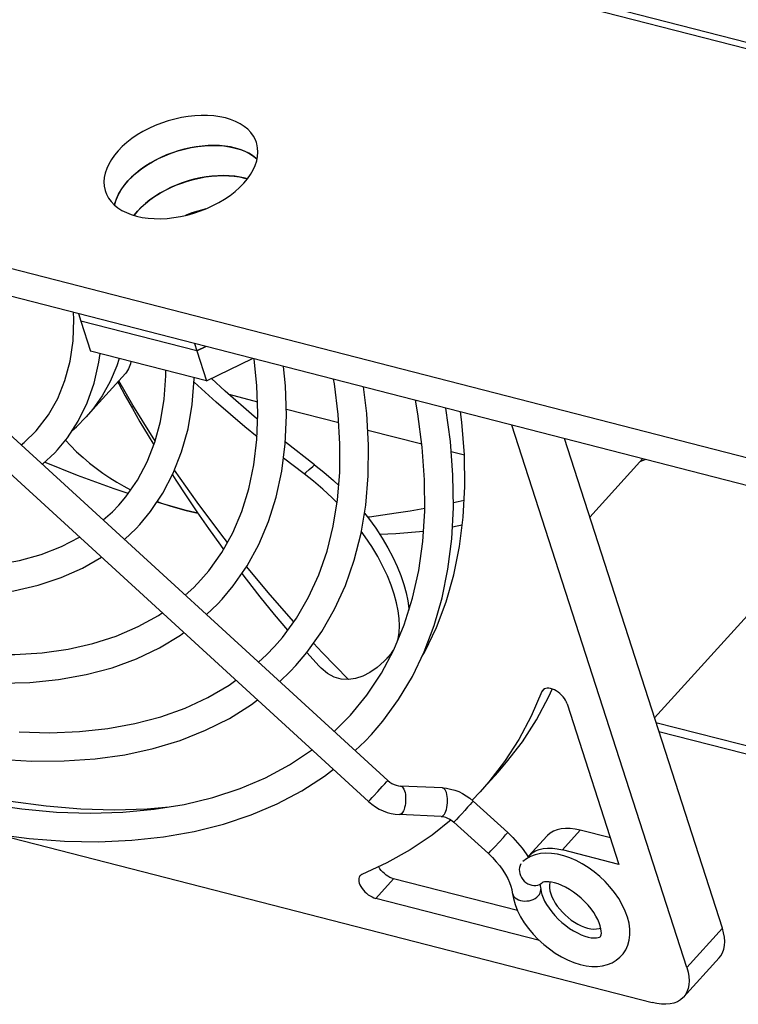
# Model space of a CAD drawing. Extents: x -4139 to -1089, y -1564 to 1941.
# Tile 23 of 160: x -2078 to -2032, y -1429 to -1367. Entities that reach past the tile are written whole.
import ezdxf

# ---------------------------------------------------------------- set-up
doc = ezdxf.new("R2010")
doc.units = 0
doc.header["$LTSCALE"] = 23.1
for name, color, linetype in [('E_FENGSHANZHAO_D120_2_10_1', 7, 'CONTINUOUS'), ('E_FENGSHANZHAO_D120_2_4_1_', 7, 'CONTINUOUS'), ('E_FENGSHANZHAO_D120_2_6_1_', 7, 'CONTINUOUS'), ('E_FENGSHANZHAO_D120_2_7_1_', 7, 'CONTINUOUS'), ('E_FENGSHANZHAO_D120_2_8_1_', 7, 'CONTINUOUS'), ('E_FENGSHANZHAO_D120_2_9_1_', 7, 'CONTINUOUS'), ('FAN_ADDA_AD1224UB-F51_4_1_', 7, 'CONTINUOUS'), ('SE5M_BASE_FAN_A_3_1_1_AM_0', 7, 'CONTINUOUS'), ('SE5M_BOTTOM_A_3_1_1_AM_0', 7, 'CONTINUOUS'), ('SE5M_GND_A_3_10_1_AM_0', 7, 'CONTINUOUS'), ('SE5M_GND_A_3_14_1_AM_0', 7, 'CONTINUOUS'), ('SE5M_GND_A_3_1_1_AM_0', 7, 'CONTINUOUS'), ('SE5M_GND_A_3_6_1_AM_0', 7, 'CONTINUOUS')]:
    doc.layers.add(name, color=color, linetype=linetype)

msp = doc.modelspace()

# ---------------------------------------------------------------- linework, layer by layer
at = {"layer": 'E_FENGSHANZHAO_D120_2_10_1', "color": 7}
msp.add_line((-2057.787, -1411.838), (-2056.767, -1410.82), dxfattribs=at)
for points in [[(-2056.767, -1410.82), (-2055.731, -1409.554), (-2054.818, -1408.178), (-2054.032, -1406.699), (-2053.378, -1405.123), (-2052.856, -1403.457), (-2052.466, -1401.706), (-2052.21, -1399.873), (-2052.087, -1397.965), (-2052.096, -1395.987), (-2052.239, -1393.943), (-2052.513, -1391.84), (-2052.675, -1390.983)], [(-2055.435, -1412.031), (-2054.726, -1411.2), (-2053.735, -1409.839), (-2052.864, -1408.378), (-2052.115, -1406.823), (-2051.491, -1405.175), (-2050.993, -1403.436), (-2050.624, -1401.612), (-2050.386, -1399.71), (-2050.28, -1397.735), (-2050.307, -1395.692), (-2050.466, -1393.586), (-2050.75, -1391.479)], [(-2056.463, -1413.05), (-2055.835, -1412.458), (-2055.435, -1412.031)], [(-2079.725, -1416.406), (-2077.471, -1416.727), (-2075.279, -1416.922), (-2073.154, -1416.99), (-2071.1, -1416.933), (-2069.125, -1416.749), (-2067.234, -1416.439), (-2065.433, -1416.004), (-2063.723, -1415.444), (-2062.113, -1414.76), (-2060.607, -1413.953), (-2059.212, -1413.026), (-2059.182, -1413.002)], [(-2079.279, -1418.3), (-2077.003, -1418.588), (-2074.784, -1418.751), (-2072.629, -1418.788), (-2070.545, -1418.7), (-2068.537, -1418.486), (-2066.611, -1418.148), (-2064.772, -1417.687), (-2063.026, -1417.104), (-2061.379, -1416.404), (-2059.834, -1415.587), (-2058.392, -1414.655), (-2057.844, -1414.226)]]:
    msp.add_lwpolyline(points, dxfattribs=at)
at = {"layer": 'E_FENGSHANZHAO_D120_2_4_1_', "color": 7}
for p, q in [((-2055.626, -1416.256), (-2095.203, -1380.041)), ((-2054.411, -1414.928), (-2091.493, -1380.995)), ((-2050.975, -1415.399), (-2053.608, -1415.285)), ((-2049.244, -1416.05), (-2049.034, -1416.226)), ((-2046.861, -1418.215), (-2049.034, -1416.226)), ((-2051.053, -1417.197), (-2053.686, -1417.083)), ((-2051.053, -1417.197), (-2050.92, -1417.212)), ((-2048.076, -1419.543), (-2050.249, -1417.554)), ((-2045.695, -1419.55), (-2045.54, -1419.792)), ((-2044.837, -1421.473), (-2044.784, -1421.785))]:
    msp.add_line(p, q, dxfattribs=at)
at = {"layer": 'E_FENGSHANZHAO_D120_2_4_1_', "color": 2}
for p, q in [((-2055.041, -1415.627), (-2054.763, -1415.322)), ((-2054.763, -1415.322), (-2054.605, -1415.147)), ((-2054.605, -1415.147), (-2054.488, -1415.017)), ((-2055.523, -1416.149), (-2055.394, -1416.01)), ((-2049.386, -1416.62), (-2049.569, -1416.821)), ((-2049.228, -1416.446), (-2049.386, -1416.62)), ((-2049.111, -1416.315), (-2049.228, -1416.446)), ((-2049.938, -1417.222), (-2050.087, -1417.384)), ((-2049.759, -1417.028), (-2049.938, -1417.222)), ((-2049.569, -1416.821), (-2049.759, -1417.028)), ((-2047.396, -1418.81), (-2047.13, -1418.517)), ((-2047.13, -1418.517), (-2046.991, -1418.363)), ((-2047.914, -1419.372), (-2047.678, -1419.117)), ((-2047.678, -1419.117), (-2047.396, -1418.81))]:
    msp.add_line(p, q, dxfattribs=at)
for points in [[(-2054.488, -1415.017), (-2054.448, -1414.972), (-2054.422, -1414.942), (-2054.411, -1414.929), (-2054.411, -1414.928)], [(-2053.608, -1415.285), (-2053.594, -1415.286), (-2053.539, -1415.305), (-2053.487, -1415.346), (-2053.439, -1415.407), (-2053.396, -1415.488), (-2053.36, -1415.586), (-2053.33, -1415.698), (-2053.308, -1415.822)], [(-2050.675, -1415.937), (-2050.697, -1415.812), (-2050.726, -1415.7), (-2050.763, -1415.602), (-2050.806, -1415.522), (-2050.854, -1415.46), (-2050.906, -1415.419), (-2050.96, -1415.4), (-2050.975, -1415.399)], [(-2055.394, -1416.01), (-2055.314, -1415.924), (-2055.041, -1415.627)], [(-2053.308, -1415.822), (-2053.295, -1415.956), (-2053.29, -1416.094), (-2053.294, -1416.236), (-2053.307, -1416.375), (-2053.328, -1416.51), (-2053.357, -1416.638), (-2053.393, -1416.753), (-2053.435, -1416.855), (-2053.482, -1416.941), (-2053.534, -1417.007)], [(-2050.901, -1417.122), (-2050.849, -1417.055), (-2050.802, -1416.97), (-2050.759, -1416.868), (-2050.723, -1416.752), (-2050.694, -1416.625), (-2050.673, -1416.49), (-2050.661, -1416.35), (-2050.657, -1416.209), (-2050.661, -1416.07), (-2050.675, -1415.937)], [(-2055.626, -1416.256), (-2055.622, -1416.252), (-2055.603, -1416.233), (-2055.57, -1416.198), (-2055.523, -1416.149)], [(-2049.034, -1416.226), (-2049.035, -1416.227), (-2049.046, -1416.241), (-2049.071, -1416.271), (-2049.111, -1416.315)], [(-2053.534, -1417.007), (-2053.588, -1417.054), (-2053.644, -1417.079), (-2053.686, -1417.083)], [(-2051.053, -1417.197), (-2051.011, -1417.193), (-2050.955, -1417.168), (-2050.901, -1417.122)], [(-2050.087, -1417.384), (-2050.193, -1417.497), (-2050.226, -1417.532), (-2050.245, -1417.551), (-2050.249, -1417.554)], [(-2046.991, -1418.363), (-2046.938, -1418.304), (-2046.898, -1418.259), (-2046.873, -1418.23), (-2046.862, -1418.216), (-2046.861, -1418.215)], [(-2048.076, -1419.543), (-2048.072, -1419.539), (-2048.053, -1419.52), (-2048.02, -1419.486), (-2047.914, -1419.372)], [(-2046.572, -1421.994), (-2046.559, -1422.06), (-2046.522, -1422.154), (-2046.464, -1422.242), (-2046.387, -1422.321), (-2046.292, -1422.39), (-2046.182, -1422.446), (-2046.06, -1422.489), (-2045.928, -1422.516), (-2045.79, -1422.529), (-2045.65, -1422.525), (-2045.51, -1422.506), (-2045.374, -1422.472), (-2045.246, -1422.423), (-2045.128, -1422.361), (-2045.024, -1422.288), (-2044.936, -1422.205)], [(-2044.936, -1422.205), (-2044.866, -1422.114), (-2044.816, -1422.017), (-2044.788, -1421.918), (-2044.781, -1421.817), (-2044.784, -1421.785)]]:
    msp.add_lwpolyline(points, dxfattribs=at)
at = {"layer": 'E_FENGSHANZHAO_D120_2_4_1_', "color": 7}
for points in [[(-2054.411, -1414.928), (-2054.287, -1415.029), (-2054.155, -1415.116), (-2054.018, -1415.185), (-2053.879, -1415.237), (-2053.741, -1415.27), (-2053.608, -1415.285)], [(-2050.975, -1415.399), (-2050.716, -1415.422), (-2050.457, -1415.47), (-2050.2, -1415.541), (-2049.948, -1415.636), (-2049.703, -1415.753), (-2049.468, -1415.892), (-2049.244, -1416.05)], [(-2055.626, -1416.256), (-2055.415, -1416.433), (-2055.191, -1416.591), (-2054.956, -1416.73), (-2054.711, -1416.847), (-2054.459, -1416.941), (-2054.203, -1417.012), (-2053.944, -1417.06), (-2053.686, -1417.083)], [(-2050.92, -1417.212), (-2050.782, -1417.245), (-2050.643, -1417.297), (-2050.506, -1417.366), (-2050.373, -1417.453), (-2050.249, -1417.554)], [(-2046.861, -1418.215), (-2046.539, -1418.527), (-2046.235, -1418.855), (-2045.953, -1419.197), (-2045.695, -1419.55)], [(-2048.076, -1419.543), (-2047.819, -1419.792), (-2047.58, -1420.052), (-2047.361, -1420.318), (-2047.167, -1420.587), (-2046.998, -1420.853), (-2046.858, -1421.112), (-2046.745, -1421.359), (-2046.661, -1421.591), (-2046.604, -1421.804), (-2046.572, -1421.994)], [(-2039.69, -1425.969), (-2039.587, -1425.846), (-2039.422, -1425.592), (-2039.294, -1425.308), (-2039.206, -1424.99), (-2039.164, -1424.649), (-2039.168, -1424.297), (-2039.217, -1423.93), (-2039.314, -1423.547), (-2039.456, -1423.156), (-2039.643, -1422.761), (-2039.87, -1422.372), (-2040.129, -1421.997), (-2040.418, -1421.639), (-2040.73, -1421.301), (-2041.063, -1420.985), (-2041.414, -1420.692), (-2041.782, -1420.425), (-2042.164, -1420.185), (-2042.553, -1419.977), (-2042.944, -1419.806), (-2043.334, -1419.672), (-2043.722, -1419.576), (-2044.101, -1419.523), (-2044.462, -1419.512), (-2044.803, -1419.543), (-2045.122, -1419.614), (-2045.415, -1419.723), (-2045.676, -1419.866), (-2045.904, -1420.039)], [(-2046.028, -1420.187), (-2046.081, -1420.294), (-2046.115, -1420.413), (-2046.129, -1420.539), (-2046.123, -1420.668), (-2046.098, -1420.798), (-2046.054, -1420.926), (-2045.991, -1421.049), (-2045.912, -1421.165), (-2045.818, -1421.27), (-2045.711, -1421.361), (-2045.595, -1421.437), (-2045.472, -1421.494), (-2045.346, -1421.533), (-2045.218, -1421.552), (-2045.092, -1421.55), (-2044.97, -1421.528), (-2044.857, -1421.485), (-2044.756, -1421.423), (-2044.718, -1421.392)], [(-2041.024, -1424.762), (-2041.018, -1424.754), (-2040.996, -1424.719), (-2040.976, -1424.66), (-2040.962, -1424.562), (-2040.963, -1424.432), (-2040.984, -1424.273), (-2041.029, -1424.094), (-2041.096, -1423.9), (-2041.188, -1423.694), (-2041.304, -1423.477), (-2041.445, -1423.252), (-2041.609, -1423.024), (-2041.796, -1422.796), (-2042.005, -1422.572), (-2042.23, -1422.356), (-2042.47, -1422.152), (-2042.717, -1421.966), (-2042.968, -1421.801), (-2043.217, -1421.659), (-2043.458, -1421.541), (-2043.689, -1421.449), (-2043.904, -1421.381), (-2044.101, -1421.337), (-2044.276, -1421.315), (-2044.424, -1421.312), (-2044.543, -1421.324), (-2044.63, -1421.346), (-2044.687, -1421.371), (-2044.718, -1421.392)], [(-2046.572, -1421.994), (-2046.504, -1422.374), (-2046.392, -1422.755), (-2046.24, -1423.135), (-2046.048, -1423.513), (-2045.816, -1423.892), (-2045.549, -1424.263), (-2045.254, -1424.616), (-2044.934, -1424.95)], [(-2044.784, -1421.785), (-2044.757, -1421.939), (-2044.708, -1422.117), (-2044.634, -1422.316), (-2044.534, -1422.529), (-2044.409, -1422.752), (-2044.259, -1422.98), (-2044.087, -1423.209), (-2043.893, -1423.437), (-2043.678, -1423.66), (-2043.448, -1423.873), (-2043.206, -1424.071), (-2042.958, -1424.25), (-2042.709, -1424.407), (-2042.464, -1424.541), (-2042.227, -1424.651), (-2042.001, -1424.736), (-2041.79, -1424.797), (-2041.595, -1424.836), (-2041.42, -1424.852), (-2041.272, -1424.848), (-2041.159, -1424.829), (-2041.082, -1424.802), (-2041.042, -1424.777), (-2041.024, -1424.762)], [(-2044.934, -1424.95), (-2044.595, -1425.261), (-2044.238, -1425.547), (-2043.865, -1425.808), (-2043.481, -1426.039), (-2043.089, -1426.238), (-2042.695, -1426.4), (-2042.297, -1426.526), (-2041.911, -1426.608), (-2041.553, -1426.648), (-2041.212, -1426.648), (-2040.882, -1426.61), (-2040.57, -1426.531), (-2040.282, -1426.414), (-2040.02, -1426.259), (-2039.787, -1426.069), (-2039.69, -1425.969)]]:
    msp.add_lwpolyline(points, dxfattribs=at)
at = {"layer": 'E_FENGSHANZHAO_D120_2_6_1_', "color": 7}
for points in [[(-2076.557, -1392.897), (-2075.783, -1391.898), (-2075.202, -1390.867), (-2074.751, -1389.741), (-2074.432, -1388.527), (-2074.244, -1387.233), (-2074.187, -1385.866), (-2074.208, -1385.443)], [(-2075.223, -1394.105), (-2074.596, -1393.34), (-2073.916, -1392.293), (-2073.357, -1391.15), (-2072.92, -1389.913), (-2072.612, -1388.589), (-2072.542, -1388.038)], [(-2077.519, -1393.783), (-2077.323, -1393.639), (-2076.557, -1392.897)], [(-2076.175, -1395.013), (-2075.392, -1394.288), (-2075.223, -1394.105)]]:
    msp.add_lwpolyline(points, dxfattribs=at)
at = {"layer": 'E_FENGSHANZHAO_D120_2_7_1_', "color": 7}
for points in [[(-2110.533, -1388.295), (-2110.143, -1388.647), (-2108.337, -1390.165), (-2106.487, -1391.61), (-2104.601, -1392.977), (-2102.685, -1394.258), (-2100.75, -1395.449), (-2098.805, -1396.544), (-2096.856, -1397.539), (-2094.913, -1398.43), (-2092.985, -1399.213), (-2091.081, -1399.884), (-2089.209, -1400.443), (-2087.375, -1400.886), (-2085.589, -1401.212), (-2083.858, -1401.42), (-2082.19, -1401.51), (-2080.588, -1401.483), (-2079.06, -1401.337), (-2077.613, -1401.073), (-2076.25, -1400.692), (-2074.976, -1400.193), (-2073.833, -1399.596)], [(-2071.364, -1397.591), (-2070.918, -1397.064), (-2070.189, -1396.015), (-2069.582, -1394.867), (-2069.098, -1393.629), (-2068.74, -1392.31), (-2068.507, -1390.913), (-2068.398, -1389.443), (-2068.401, -1389.103)], [(-2111.827, -1389.547), (-2110.858, -1390.408), (-2108.959, -1391.975), (-2107.013, -1393.463), (-2105.029, -1394.866), (-2103.016, -1396.179), (-2100.982, -1397.396), (-2098.933, -1398.511), (-2096.88, -1399.52), (-2094.833, -1400.418), (-2092.797, -1401.2), (-2090.781, -1401.865), (-2088.794, -1402.408), (-2086.846, -1402.825), (-2084.946, -1403.116), (-2083.099, -1403.278), (-2081.316, -1403.31), (-2079.608, -1403.213), (-2077.981, -1402.986), (-2076.44, -1402.632), (-2074.993, -1402.152), (-2073.651, -1401.552), (-2072.454, -1400.857)], [(-2070.031, -1398.801), (-2069.364, -1397.997), (-2068.585, -1396.839), (-2067.929, -1395.581), (-2067.4, -1394.227), (-2067, -1392.779), (-2066.734, -1391.245), (-2066.603, -1389.634), (-2066.604, -1389.566)], [(-2072.346, -1398.517), (-2071.765, -1398.01), (-2071.364, -1397.591)], [(-2071.007, -1399.742), (-2070.265, -1399.052), (-2070.031, -1398.801)]]:
    msp.add_lwpolyline(points, dxfattribs=at)
at = {"layer": 'E_FENGSHANZHAO_D120_2_8_1_', "color": 7}
for points in [[(-2066.182, -1402.297), (-2065.698, -1401.73), (-2064.877, -1400.58), (-2064.18, -1399.331), (-2063.608, -1397.988), (-2063.163, -1396.557), (-2062.845, -1395.047), (-2062.655, -1393.46), (-2062.592, -1391.801), (-2062.656, -1390.077), (-2062.839, -1388.368)], [(-2064.847, -1403.504), (-2064.148, -1402.671), (-2063.281, -1401.421), (-2062.538, -1400.07), (-2061.923, -1398.62), (-2061.438, -1397.077), (-2061.086, -1395.443), (-2060.871, -1393.726), (-2060.792, -1391.934), (-2060.852, -1390.074), (-2060.978, -1388.847)], [(-2067.174, -1403.249), (-2066.638, -1402.774), (-2066.182, -1402.297)], [(-2093.781, -1403.587), (-2091.659, -1404.424), (-2089.562, -1405.147), (-2087.498, -1405.754), (-2085.472, -1406.243), (-2083.494, -1406.614), (-2081.571, -1406.864), (-2079.709, -1406.994), (-2077.914, -1407.003), (-2076.191, -1406.891), (-2074.548, -1406.659), (-2072.989, -1406.307), (-2071.517, -1405.834), (-2070.14, -1405.243), (-2068.864, -1404.534), (-2068.622, -1404.364)], [(-2065.839, -1404.471), (-2065.138, -1403.816), (-2064.847, -1403.504)], [(-2078.87, -1408.813), (-2076.974, -1408.761), (-2075.157, -1408.579), (-2073.423, -1408.267), (-2071.781, -1407.828), (-2070.239, -1407.264), (-2068.8, -1406.578), (-2067.468, -1405.773), (-2067.256, -1405.613)]]:
    msp.add_lwpolyline(points, dxfattribs=at)
at = {"layer": 'E_FENGSHANZHAO_D120_2_9_1_', "color": 7}
for points in [[(-2061.545, -1406.487), (-2061.055, -1405.917), (-2060.168, -1404.702), (-2059.401, -1403.389), (-2058.757, -1401.981), (-2058.239, -1400.486), (-2057.847, -1398.908), (-2057.58, -1397.253), (-2057.44, -1395.524), (-2057.425, -1393.728), (-2057.537, -1391.87), (-2057.773, -1389.954), (-2057.827, -1389.658)], [(-2060.211, -1407.696), (-2059.508, -1406.865), (-2058.577, -1405.558), (-2057.768, -1404.15), (-2057.085, -1402.646), (-2056.528, -1401.046), (-2056.102, -1399.357), (-2055.808, -1397.585), (-2055.648, -1395.734), (-2055.623, -1393.812), (-2055.733, -1391.825), (-2055.935, -1390.144)], [(-2062.557, -1407.473), (-2062.06, -1407.028), (-2061.545, -1406.487)], [(-2061.224, -1408.693), (-2060.559, -1408.069), (-2060.211, -1407.696)], [(-2077.644, -1411.876), (-2075.709, -1411.923), (-2073.844, -1411.85), (-2072.055, -1411.659), (-2070.346, -1411.348), (-2068.722, -1410.918), (-2067.189, -1410.371), (-2065.749, -1409.706), (-2064.411, -1408.925), (-2063.98, -1408.612)], [(-2078.933, -1413.588), (-2076.835, -1413.71), (-2074.805, -1413.704), (-2072.85, -1413.57), (-2070.974, -1413.308), (-2069.185, -1412.92), (-2067.489, -1412.408), (-2065.891, -1411.773), (-2064.396, -1411.02), (-2063.007, -1410.15), (-2062.623, -1409.854)]]:
    msp.add_lwpolyline(points, dxfattribs=at)
at = {"layer": 'FAN_ADDA_AD1224UB-F51_4_1_', "color": 7}
for p, q in [((-2070.932, -1389.294), (-2073.409, -1392.028)), ((-2064.438, -1390.604), (-2062.619, -1391.072)), ((-2060.805, -1391.539), (-2057.506, -1392.388)), ((-2055.676, -1392.858), (-2052.266, -1393.736)), ((-2035.581, -1426.707), (-2046.603, -1392.546)), ((-2059.027, -1395.051), (-2060.866, -1393.618)), ((-2033.339, -1424.232), (-2043.287, -1393.399)), ((-2050.419, -1394.211), (-2049.588, -1394.425)), ((-2059.692, -1395.62), (-2060.983, -1394.622)), ((-2038.534, -1394.861), (-2041.691, -1398.346)), ((-2038.534, -1394.861), (-2038.373, -1394.663)), ((-2038.184, -1394.712), (-2038.534, -1394.861)), ((-2067.112, -1397.927), (-2068.969, -1397.409)), ((-2066.378, -1398.099), (-2067.112, -1397.927)), ((-2037.61, -1410.995), (-2029.153, -1401.659)), ((-2054.186, -1406.923), (-2054.046, -1406.723)), ((-2059.512, -1406.869), (-2058.747, -1407.722)), ((-2054.585, -1407.355), (-2054.15, -1406.92)), ((-2054.186, -1406.923), (-2054.585, -1407.355)), ((-2043.113, -1410.108), (-2039.852, -1420.216)), ((-2048.585, -1415.641), (-2047.464, -1414.403)), ((-2048.585, -1415.641), (-2049.089, -1416.175)), ((-2078.871, -1418.352), (-2037.766, -1428.928)), ((-2045.521, -1419.672), (-2044.4, -1418.434)), ((-2040.388, -1418.552), (-2042.291, -1418.063)), ((-2045.574, -1419.739), (-2045.521, -1419.672)), ((-2039.852, -1420.216), (-2043.412, -1419.3)), ((-2046.24, -1423.134), (-2054.051, -1421.125)), ((-2044.863, -1425.015), (-2055.172, -1422.362)), ((-2035.781, -1428.578), (-2033.539, -1426.103))]:
    msp.add_line(p, q, dxfattribs=at)
at = {"layer": 'FAN_ADDA_AD1224UB-F51_4_1_', "color": 2}
for p, q in [((-2059.692, -1395.62), (-2059.582, -1395.525)), ((-2059.582, -1395.525), (-2059.36, -1395.336)), ((-2054.186, -1406.923), (-2054.113, -1406.851)), ((-2044.558, -1409.168), (-2044.705, -1409.331)), ((-2042.291, -1418.063), (-2043.412, -1419.3)), ((-2054.051, -1421.125), (-2055.172, -1422.362)), ((-2035.581, -1426.707), (-2033.339, -1424.232))]:
    msp.add_line(p, q, dxfattribs=at)
for points in [[(-2071.34, -1388.347), (-2071.485, -1388.812), (-2071.901, -1389.79), (-2072.406, -1390.701), (-2072.997, -1391.542), (-2073.409, -1392.028)], [(-2069.071, -1393.531), (-2069.194, -1393.345), (-2070.472, -1391.286), (-2071.357, -1389.763)], [(-2064.517, -1399.935), (-2064.941, -1399.397), (-2066.422, -1397.409), (-2067.841, -1395.389), (-2067.849, -1395.377)], [(-2059.36, -1395.336), (-2059.138, -1395.146), (-2059.027, -1395.051)], [(-2060.339, -1404.937), (-2061.828, -1403.242), (-2063.309, -1401.462)], [(-2056.881, -1408.582), (-2058.558, -1406.866), (-2059.096, -1406.286)]]:
    msp.add_lwpolyline(points, dxfattribs=at)
at = {"layer": 'FAN_ADDA_AD1224UB-F51_4_1_', "color": 7}
for points in [[(-2070.592, -1388.54), (-2070.63, -1388.693), (-2070.745, -1388.996), (-2070.87, -1389.216), (-2070.933, -1389.295)], [(-2071.418, -1389.831), (-2071.359, -1389.943), (-2070.948, -1390.697), (-2070.503, -1391.494), (-2070.025, -1392.331), (-2069.513, -1393.203), (-2069.16, -1393.789)], [(-2062.649, -1393.289), (-2063.42, -1392.66), (-2065.233, -1391.1), (-2066.62, -1389.842)], [(-2062.607, -1392.187), (-2062.831, -1392.002), (-2064.666, -1390.406), (-2065.524, -1389.618)], [(-2052.253, -1407.109), (-2052.081, -1406.824), (-2051.344, -1405.301), (-2050.732, -1403.687), (-2050.246, -1401.985), (-2049.888, -1400.203), (-2049.659, -1398.347), (-2049.559, -1396.42), (-2049.588, -1394.422), (-2049.746, -1392.361), (-2049.834, -1391.714)], [(-2074.3, -1392.885), (-2074.033, -1392.659), (-2073.409, -1392.028)], [(-2074.726, -1393.499), (-2074.408, -1393.838), (-2074.015, -1394.226), (-2073.614, -1394.592), (-2073.205, -1394.938), (-2072.789, -1395.265), (-2072.364, -1395.574), (-2071.931, -1395.865), (-2071.49, -1396.138), (-2071.041, -1396.396), (-2070.612, -1396.622)], [(-2070.768, -1396.848), (-2071.656, -1396.562), (-2073.966, -1395.724), (-2076.038, -1394.887)], [(-2117.768, -1395.294), (-2116.555, -1396.388), (-2114.288, -1398.318), (-2111.972, -1400.177), (-2109.612, -1401.96), (-2107.216, -1403.661), (-2104.792, -1405.275), (-2102.347, -1406.798), (-2099.888, -1408.224), (-2097.421, -1409.551), (-2094.953, -1410.775), (-2092.489, -1411.894), (-2090.036, -1412.903), (-2087.601, -1413.801), (-2085.191, -1414.584), (-2082.813, -1415.25), (-2080.472, -1415.798), (-2078.177, -1416.227), (-2075.933, -1416.534), (-2073.746, -1416.719), (-2071.622, -1416.781), (-2069.567, -1416.722), (-2068.183, -1416.594)], [(-2059.027, -1395.051), (-2058.435, -1395.518), (-2057.842, -1396.028), (-2057.506, -1396.342)], [(-2067.981, -1395.682), (-2067.773, -1396.009), (-2067.123, -1397), (-2066.438, -1398.013), (-2065.717, -1399.049), (-2064.96, -1400.103), (-2064.761, -1400.372)], [(-2057.612, -1397.447), (-2057.917, -1397.137), (-2058.504, -1396.591), (-2059.098, -1396.085), (-2059.692, -1395.62)], [(-2068.933, -1397.356), (-2068.66, -1397.457), (-2068.155, -1397.627), (-2067.639, -1397.784), (-2067.112, -1397.927)], [(-2050.285, -1397.414), (-2049.99, -1397.353), (-2049.603, -1397.267)], [(-2067.112, -1397.927), (-2066.575, -1398.057), (-2066.378, -1398.1)], [(-2055.891, -1398.086), (-2055.624, -1398.418), (-2055.171, -1399.042), (-2054.766, -1399.659), (-2054.407, -1400.269), (-2054.093, -1400.868), (-2053.825, -1401.45), (-2053.598, -1402.018), (-2053.409, -1402.577), (-2053.263, -1403.114), (-2053.161, -1403.614), (-2053.097, -1404.09), (-2053.091, -1404.207)], [(-2055.695, -1398.33), (-2055.557, -1398.314), (-2054.735, -1398.205), (-2053.891, -1398.081), (-2053.006, -1397.936), (-2052.087, -1397.773)], [(-2053.797, -1406.131), (-2053.76, -1406.004), (-2053.7, -1405.611), (-2053.681, -1405.181), (-2053.704, -1404.721), (-2053.766, -1404.243), (-2053.868, -1403.738), (-2054.016, -1403.191), (-2054.208, -1402.619), (-2054.441, -1402.039), (-2054.717, -1401.443), (-2055.043, -1400.828), (-2055.415, -1400.202), (-2055.833, -1399.574), (-2056.082, -1399.236)], [(-2052.169, -1399.241), (-2053.915, -1399.399), (-2054.918, -1399.427)], [(-2049.721, -1398.846), (-2050.044, -1398.921), (-2050.347, -1398.969)], [(-2063.613, -1401.901), (-2063.338, -1402.261), (-2062.472, -1403.36), (-2061.569, -1404.47), (-2060.729, -1405.47)], [(-2054.585, -1407.355), (-2054.639, -1407.409), (-2055.094, -1407.813), (-2055.547, -1408.133), (-2055.997, -1408.367), (-2056.442, -1408.517), (-2056.881, -1408.582)], [(-2056.881, -1408.582), (-2057.346, -1408.554), (-2057.793, -1408.423), (-2058.215, -1408.191), (-2058.617, -1407.857), (-2058.747, -1407.722)], [(-2047.464, -1414.403), (-2046.93, -1413.788), (-2045.937, -1412.491), (-2045.047, -1411.108), (-2044.263, -1409.642), (-2044.058, -1409.175)], [(-2044.645, -1409.234), (-2044.665, -1409.259), (-2044.705, -1409.331)], [(-2044.543, -1409.159), (-2044.612, -1409.202), (-2044.645, -1409.234)], [(-2043.113, -1410.108), (-2043.157, -1409.996), (-2043.215, -1409.884), (-2043.288, -1409.772), (-2043.374, -1409.663), (-2043.47, -1409.558), (-2043.575, -1409.461), (-2043.687, -1409.373), (-2043.803, -1409.296), (-2043.922, -1409.232), (-2044.039, -1409.181), (-2044.155, -1409.145), (-2044.265, -1409.124), (-2044.367, -1409.12), (-2044.461, -1409.131), (-2044.543, -1409.159)], [(-2044.705, -1409.331), (-2045.384, -1410.88), (-2046.168, -1412.345), (-2047.058, -1413.729), (-2048.051, -1415.026), (-2048.585, -1415.641)], [(-2050.425, -1417.419), (-2051.626, -1418.371), (-2053.009, -1419.297), (-2054.48, -1420.123), (-2056.043, -1420.852)], [(-2042.291, -1418.063), (-2042.618, -1417.993), (-2042.928, -1417.956), (-2043.223, -1417.951), (-2043.5, -1417.977), (-2043.754, -1418.036), (-2043.984, -1418.126), (-2044.188, -1418.246), (-2044.364, -1418.395), (-2044.4, -1418.434)], [(-2045.521, -1419.672), (-2045.485, -1419.633), (-2045.309, -1419.484), (-2045.105, -1419.363), (-2044.875, -1419.273), (-2044.62, -1419.215), (-2044.344, -1419.188), (-2044.049, -1419.193), (-2043.739, -1419.231), (-2043.412, -1419.3)], [(-2054.051, -1421.125), (-2054.168, -1421.087), (-2054.286, -1421.036), (-2054.404, -1420.97), (-2054.521, -1420.892), (-2054.632, -1420.803), (-2054.737, -1420.705), (-2054.832, -1420.6), (-2054.917, -1420.491), (-2054.989, -1420.379), (-2054.996, -1420.364)], [(-2056.157, -1420.932), (-2056.171, -1420.948), (-2056.212, -1421.017), (-2056.237, -1421.098), (-2056.244, -1421.189), (-2056.235, -1421.288), (-2056.209, -1421.394), (-2056.167, -1421.505), (-2056.109, -1421.617), (-2056.038, -1421.729), (-2055.953, -1421.838), (-2055.858, -1421.943), (-2055.753, -1422.04), (-2055.642, -1422.129), (-2055.525, -1422.207), (-2055.407, -1422.273), (-2055.289, -1422.325), (-2055.172, -1422.362)], [(-2056.043, -1420.852), (-2056.115, -1420.893), (-2056.157, -1420.932)], [(-2044.2, -1421.324), (-2044.213, -1421.367), (-2044.233, -1421.525), (-2044.23, -1421.696), (-2044.202, -1421.876), (-2044.151, -1422.067)], [(-2044.151, -1422.067), (-2044.078, -1422.263), (-2043.984, -1422.459), (-2043.869, -1422.658), (-2043.735, -1422.854), (-2043.585, -1423.046), (-2043.419, -1423.231), (-2043.242, -1423.407), (-2043.055, -1423.571), (-2042.857, -1423.723), (-2042.653, -1423.861), (-2042.445, -1423.982), (-2042.236, -1424.085), (-2042.028, -1424.168), (-2041.825, -1424.231), (-2041.629, -1424.272), (-2041.442, -1424.291), (-2041.268, -1424.288), (-2041.107, -1424.263), (-2040.996, -1424.227)], [(-2033.539, -1426.103), (-2033.436, -1425.973), (-2033.328, -1425.782), (-2033.251, -1425.567), (-2033.205, -1425.333), (-2033.191, -1425.079), (-2033.209, -1424.81), (-2033.258, -1424.528), (-2033.339, -1424.232)], [(-2035.581, -1426.707), (-2035.5, -1427.003), (-2035.45, -1427.285), (-2035.433, -1427.554), (-2035.447, -1427.808), (-2035.493, -1428.043), (-2035.57, -1428.257), (-2035.678, -1428.448), (-2035.781, -1428.578)], [(-2035.781, -1428.578), (-2035.815, -1428.615), (-2035.981, -1428.755), (-2036.173, -1428.869), (-2036.389, -1428.953), (-2036.629, -1429.008), (-2036.889, -1429.033), (-2037.167, -1429.029), (-2037.459, -1428.993), (-2037.766, -1428.928)]]:
    msp.add_lwpolyline(points, dxfattribs=at)
at = {"layer": 'SE5M_BASE_FAN_A_3_1_1_AM_0', "color": 2}
msp.add_line((-2037.521, -1411.271), (-2025.013, -1414.489), dxfattribs=at)
at = {"layer": 'SE5M_BASE_FAN_A_3_1_1_AM_0', "color": 7}
msp.add_line((-2024.824, -1415.077), (-2037.331, -1411.859), dxfattribs=at)
at = {"layer": 'SE5M_BOTTOM_A_3_1_1_AM_0', "color": 2}
msp.add_line((-2281.924, -1304.071), (-1899.351, -1402.506), dxfattribs=at)
at = {"layer": 'SE5M_BOTTOM_A_3_1_1_AM_0', "color": 7}
msp.add_line((-2281.457, -1304.596), (-1899.77, -1402.802), dxfattribs=at)
at = {"layer": 'SE5M_GND_A_3_10_1_AM_0', "color": 7}
for p, q in [((-2069.939, -1378.821), (-2070.175, -1379.064)), ((-2070.385, -1379.313), (-2070.401, -1379.335)), ((-2070.175, -1379.064), (-2070.385, -1379.313)), ((-2073.896, -1385.523), (-2073.746, -1385.989)), ((-2066.437, -1387.869), (-2073.746, -1385.989)), ((-2066.587, -1387.404), (-2066.437, -1387.869)), ((-2066.437, -1387.869), (-2065.868, -1387.589))]:
    msp.add_line(p, q, dxfattribs=at)
for points in [[(-2063.261, -1377.035), (-2063.402, -1376.992), (-2063.719, -1376.921), (-2064.052, -1376.869), (-2064.398, -1376.838), (-2064.755, -1376.825), (-2065.12, -1376.833), (-2065.491, -1376.861), (-2065.866, -1376.908), (-2066.244, -1376.974), (-2066.623, -1377.06), (-2067, -1377.164), (-2067.371, -1377.286), (-2067.737, -1377.425), (-2068.096, -1377.583), (-2068.446, -1377.757), (-2068.781, -1377.945), (-2069.099, -1378.147), (-2069.4, -1378.361), (-2069.681, -1378.587), (-2069.939, -1378.821)], [(-2067.161, -1379.338), (-2067.146, -1379.331), (-2066.784, -1379.192), (-2066.416, -1379.07), (-2066.043, -1378.965), (-2065.898, -1378.931)]]:
    msp.add_lwpolyline(points, dxfattribs=at)
at = {"layer": 'SE5M_GND_A_3_14_1_AM_0', "color": 7}
for p, q in [((-2066.437, -1387.869), (-2073.746, -1385.989)), ((-2073.746, -1385.989), (-2073.134, -1387.886)), ((-2065.825, -1389.766), (-2073.134, -1387.886)), ((-2065.868, -1387.589), (-2066.437, -1387.869)), ((-2066.437, -1387.869), (-2065.825, -1389.766)), ((-2065.825, -1389.766), (-2062.937, -1388.343))]:
    msp.add_line(p, q, dxfattribs=at)
msp.add_lwpolyline([(-2065.897, -1378.931), (-2066.011, -1378.957), (-2066.388, -1379.061), (-2066.759, -1379.183), (-2067.125, -1379.322), (-2067.159, -1379.337)], dxfattribs=at)
at = {"layer": 'SE5M_GND_A_3_1_1_AM_0', "color": 7}
for p, q in [((-2000.592, -1402.645), (-2211.04, -1348.497)), ((-1999.98, -1404.542), (-2210.428, -1350.394))]:
    msp.add_line(p, q, dxfattribs=at)
for points in [[(-2062.685, -1374.753), (-2062.755, -1374.57), (-2062.881, -1374.335), (-2063.042, -1374.114), (-2063.237, -1373.911), (-2063.463, -1373.725), (-2063.719, -1373.56), (-2064.003, -1373.415), (-2064.314, -1373.293), (-2064.647, -1373.193), (-2065.002, -1373.117), (-2065.374, -1373.064), (-2065.763, -1373.037), (-2066.164, -1373.033), (-2066.574, -1373.054), (-2066.992, -1373.1), (-2067.413, -1373.17), (-2067.835, -1373.263), (-2068.255, -1373.38), (-2068.669, -1373.519), (-2069.07, -1373.677), (-2069.459, -1373.856), (-2069.836, -1374.054), (-2070.195, -1374.269), (-2070.534, -1374.501), (-2070.849, -1374.746), (-2071.137, -1375.002), (-2071.399, -1375.271)], [(-2070.787, -1377.167), (-2070.527, -1376.901), (-2070.241, -1376.646), (-2069.927, -1376.401), (-2069.589, -1376.17), (-2069.23, -1375.954), (-2068.854, -1375.756), (-2068.464, -1375.577), (-2068.062, -1375.417), (-2067.646, -1375.278), (-2067.224, -1375.16), (-2066.799, -1375.066), (-2066.375, -1374.996), (-2065.955, -1374.951), (-2065.542, -1374.93), (-2065.139, -1374.934), (-2064.75, -1374.963), (-2064.377, -1375.016), (-2064.023, -1375.093), (-2063.691, -1375.194), (-2063.382, -1375.316), (-2063.1, -1375.461), (-2062.845, -1375.626), (-2062.65, -1375.787)], [(-2063.488, -1377.306), (-2063.258, -1377.032), (-2063.061, -1376.754), (-2062.897, -1376.47), (-2062.768, -1376.186), (-2062.674, -1375.902), (-2062.616, -1375.621), (-2062.596, -1375.347), (-2062.612, -1375.08), (-2062.665, -1374.82), (-2062.685, -1374.753)], [(-2071.399, -1375.271), (-2071.629, -1375.545), (-2071.826, -1375.823), (-2071.99, -1376.106), (-2072.12, -1376.391), (-2072.213, -1376.675), (-2072.271, -1376.955), (-2072.292, -1377.229), (-2072.275, -1377.497), (-2072.222, -1377.757), (-2072.202, -1377.824)], [(-2072.202, -1377.824), (-2072.132, -1378.006), (-2072.006, -1378.242), (-2071.845, -1378.463), (-2071.651, -1378.666), (-2071.424, -1378.851), (-2071.168, -1379.017), (-2070.884, -1379.161), (-2070.574, -1379.284), (-2070.24, -1379.384), (-2069.886, -1379.46), (-2069.513, -1379.512), (-2069.125, -1379.54), (-2068.724, -1379.544), (-2068.313, -1379.522), (-2067.895, -1379.477), (-2067.474, -1379.407), (-2067.052, -1379.314), (-2066.632, -1379.197), (-2066.218, -1379.058), (-2065.817, -1378.899), (-2065.428, -1378.721), (-2065.052, -1378.523), (-2064.692, -1378.308), (-2064.354, -1378.076), (-2064.038, -1377.831), (-2063.75, -1377.574), (-2063.488, -1377.306)], [(-2071.625, -1378.687), (-2071.603, -1378.577), (-2071.51, -1378.293), (-2071.38, -1378.008), (-2071.216, -1377.723), (-2071.019, -1377.444), (-2070.787, -1377.167)]]:
    msp.add_lwpolyline(points, dxfattribs=at)
at = {"layer": 'SE5M_GND_A_3_6_1_AM_0', "color": 7}
msp.add_line((-2070.787, -1377.167), (-2070.997, -1377.416), dxfattribs=at)
for points in [[(-2062.651, -1375.788), (-2062.722, -1375.722), (-2062.934, -1375.564), (-2063.172, -1375.421), (-2063.432, -1375.294), (-2063.713, -1375.186), (-2064.014, -1375.096), (-2064.331, -1375.024), (-2064.664, -1374.973), (-2065.01, -1374.941), (-2065.367, -1374.928), (-2065.732, -1374.936), (-2066.103, -1374.964), (-2066.478, -1375.011), (-2066.856, -1375.077), (-2067.235, -1375.163), (-2067.612, -1375.267), (-2067.983, -1375.389), (-2068.349, -1375.528), (-2068.708, -1375.686), (-2069.058, -1375.86), (-2069.393, -1376.048), (-2069.711, -1376.25), (-2070.012, -1376.464), (-2070.293, -1376.69)], [(-2070.293, -1376.69), (-2070.551, -1376.924), (-2070.787, -1377.167)], [(-2070.175, -1379.064), (-2069.94, -1378.822), (-2069.683, -1378.589), (-2069.404, -1378.364), (-2069.105, -1378.151), (-2068.789, -1377.95), (-2068.459, -1377.764), (-2068.114, -1377.591), (-2067.758, -1377.434), (-2067.396, -1377.295), (-2067.028, -1377.173), (-2066.655, -1377.068), (-2066.279, -1376.981), (-2065.903, -1376.913), (-2065.528, -1376.864), (-2065.157, -1376.835), (-2064.792, -1376.825), (-2064.434, -1376.835), (-2064.086, -1376.865), (-2063.752, -1376.915), (-2063.433, -1376.984), (-2063.261, -1377.035)], [(-2070.997, -1377.416), (-2071.18, -1377.668), (-2071.336, -1377.925), (-2071.464, -1378.182), (-2071.562, -1378.439), (-2071.628, -1378.684)], [(-2070.401, -1379.335), (-2070.386, -1379.314), (-2070.175, -1379.064)]]:
    msp.add_lwpolyline(points, dxfattribs=at)

doc.saveas('drawing.dxf')
